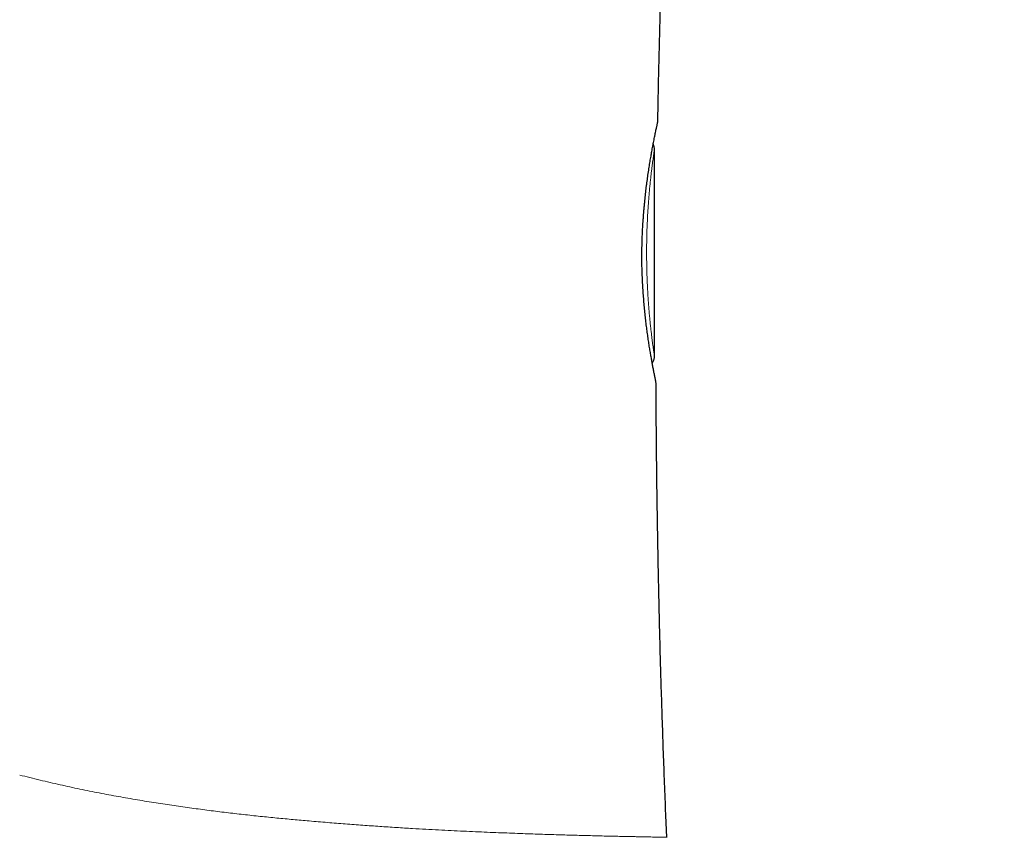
# Model space of a CAD drawing. Header units: millimetres. Extents: x 8 to 578, y 12 to 587.
# Tile 146 of 155: x 486 to 505, y 382 to 398. Entities that reach past the tile are written whole.
import ezdxf

# ---------------------------------------------------------------- set-up
doc = ezdxf.new("R2010")
doc.units = ezdxf.units.MM

msp = doc.modelspace()

# ---------------------------------------------------------------- linework, layer by layer
at = {"color": 7, "linetype": 'Continuous', "lineweight": 30}
for p, q in [((498.316, 395.717), (498.319, 395.753)), ((498.252, 391.089), (498.252, 395.188)), ((498.252, 395.188), (498.252, 395.188)), ((498.284, 390.552), (498.281, 390.589))]:
    msp.add_line(p, q, dxfattribs=at)
for points, knots in [([(498.32, 395.751), (498.325, 396.057), (498.337, 396.716), (498.362, 397.724), (498.391, 398.767), (498.425, 399.797), (498.463, 400.813), (498.504, 401.823), (498.55, 402.832), (498.6, 403.84), (498.655, 404.848), (498.713, 405.848), (498.775, 406.841), (498.84, 407.821), (498.908, 408.788), (498.979, 409.743), (499.053, 410.69), (499.135, 411.69), (499.226, 412.741), (499.326, 413.843), (499.43, 414.934), (499.538, 416.016), (499.65, 417.088), (499.764, 418.135), (499.879, 419.156), (499.995, 420.152), (500.115, 421.14), (500.237, 422.118), (500.362, 423.088), (500.489, 424.049), (500.619, 425.001), (500.754, 425.959), (500.893, 426.923), (501.037, 427.892), (501.182, 428.851), (501.33, 429.801), (501.481, 430.741), (501.633, 431.671), (501.786, 432.592), (501.942, 433.503), (502.099, 434.405), (502.258, 435.297), (502.418, 436.179), (502.576, 437.036), (502.733, 437.867), (502.887, 438.673), (503.042, 439.47), (503.198, 440.259), (503.363, 441.079), (503.536, 441.929), (503.719, 442.808), (503.902, 443.676), (504.086, 444.533), (504.269, 445.373), (504.451, 446.198), (504.633, 447.007), (504.815, 447.805), (504.997, 448.597), (505.181, 449.384), (505.366, 450.166), (505.551, 450.936), (505.735, 451.695), (505.919, 452.443), (506.103, 453.18), (506.285, 453.906), (506.467, 454.621), (506.649, 455.325), (506.829, 456.018), (507.008, 456.7), (507.186, 457.372), (507.363, 458.032), (507.534, 458.664), (507.699, 459.268), (507.858, 459.845), (508.015, 460.412), (508.172, 460.971), (508.326, 461.521), (508.485, 462.077), (508.646, 462.64), (508.81, 463.209), (508.972, 463.767), (509.132, 464.314), (509.291, 464.85), (509.447, 465.376), (509.597, 465.878), (509.741, 466.355), (509.878, 466.809), (510.014, 467.255), (510.148, 467.691), (510.279, 468.118), (510.409, 468.537), (510.537, 468.947), (510.662, 469.348), (510.785, 469.74), (510.907, 470.123), (511.025, 470.498), (511.14, 470.857), (511.25, 471.201), (511.356, 471.53), (511.46, 471.851), (511.561, 472.165), (511.662, 472.474), (511.761, 472.778), (511.859, 473.077), (511.955, 473.367), (512.048, 473.65), (512.138, 473.922), (512.226, 474.185), (512.31, 474.439), (512.393, 474.687), (512.486, 474.963), (512.588, 475.268), (512.7, 475.601), (512.81, 475.926), (512.918, 476.243), (513.024, 476.552), (513.127, 476.854), (513.228, 477.148), (513.327, 477.434), (513.423, 477.713), (513.517, 477.983), (513.608, 478.243), (513.695, 478.495), (513.781, 478.739), (513.866, 478.982), (513.951, 479.223), (514.035, 479.462), (514.103, 479.653), (514.155, 479.8), (514.191, 479.903), (514.226, 480), (514.258, 480.089), (514.284, 480.164), (514.306, 480.224), (514.323, 480.274), (514.341, 480.323), (514.36, 480.377), (514.381, 480.436), (514.404, 480.501), (514.431, 480.575), (514.461, 480.659), (514.495, 480.753), (514.531, 480.854), (514.57, 480.964), (514.615, 481.087), (514.664, 481.226), (514.72, 481.381), (514.78, 481.547), (514.844, 481.722), (514.911, 481.908), (514.982, 482.104), (515.055, 482.305), (515.129, 482.508), (515.205, 482.715), (515.284, 482.931), (515.366, 483.155), (515.452, 483.387), (515.541, 483.629), (515.633, 483.878), (515.729, 484.137), (515.828, 484.403), (515.931, 484.679), (516.037, 484.963), (516.145, 485.249), (516.253, 485.537), (516.362, 485.824), (516.471, 486.113), (516.581, 486.4), (516.771, 486.9), (517.044, 487.608), (517.399, 488.522), (517.755, 489.427), (518.109, 490.323), (518.459, 491.207), (518.804, 492.077), (519.144, 492.935), (519.479, 493.785), (519.812, 494.629), (520.141, 495.465), (520.468, 496.293), (520.793, 497.114), (521.036, 497.726), (521.196, 498.13), (521.274, 498.325), (521.35, 498.514), (521.422, 498.695), (521.491, 498.868), (521.558, 499.034), (521.623, 499.197), (521.688, 499.357), (521.75, 499.514), (521.81, 499.662), (521.866, 499.8), (521.919, 499.931), (521.969, 500.055), (522.016, 500.171), (522.059, 500.277), (522.098, 500.373), (522.133, 500.46), (522.164, 500.536), (522.191, 500.602), (522.213, 500.658), (522.232, 500.704), (522.247, 500.741), (522.258, 500.767), (522.265, 500.784), (522.271, 500.799), (522.278, 500.816), (522.287, 500.839), (522.298, 500.867), (522.312, 500.901), (522.329, 500.941), (522.349, 500.99), (522.372, 501.048), (522.4, 501.115), (522.431, 501.192), (522.466, 501.277), (522.505, 501.372), (522.547, 501.475), (522.593, 501.587), (522.643, 501.708), (522.697, 501.84), (522.757, 501.984), (522.821, 502.139), (522.889, 502.303), (522.961, 502.477), (523.038, 502.661), (523.116, 502.849), (523.195, 503.039), (523.276, 503.232), (523.36, 503.432), (523.448, 503.641), (523.54, 503.858), (523.635, 504.082), (523.737, 504.323), (523.847, 504.58), (523.965, 504.854), (524.087, 505.138), (524.213, 505.431), (524.345, 505.734), (524.481, 506.046), (524.621, 506.367), (524.767, 506.698), (524.918, 507.038), (525.072, 507.386), (525.231, 507.74), (525.393, 508.101), (525.561, 508.471), (525.705, 508.786), (525.793, 508.978), (525.823, 509.043)], [0, 0, 0, 0, 0.007839, 0.016836, 0.025775, 0.034498, 0.043164, 0.051773, 0.060326, 0.068976, 0.077568, 0.086102, 0.094577, 0.102994, 0.111203, 0.119357, 0.127454, 0.135495, 0.144994, 0.154415, 0.163756, 0.173017, 0.1822, 0.191304, 0.19992, 0.208464, 0.216936, 0.225337, 0.233665, 0.241922, 0.250108, 0.258221, 0.266645, 0.274989, 0.283256, 0.291443, 0.299553, 0.307584, 0.315537, 0.323411, 0.331207, 0.338925, 0.346564, 0.354126, 0.361184, 0.368172, 0.375091, 0.38194, 0.38872, 0.396461, 0.40411, 0.411667, 0.419131, 0.426502, 0.433652, 0.440714, 0.447686, 0.454569, 0.461501, 0.46834, 0.475087, 0.481742, 0.488304, 0.494773, 0.501151, 0.507436, 0.513628, 0.519729, 0.525737, 0.531653, 0.537477, 0.543209, 0.548382, 0.553478, 0.558496, 0.563437, 0.568301, 0.573087, 0.578221, 0.583262, 0.588212, 0.593069, 0.597835, 0.602509, 0.60709, 0.61121, 0.615252, 0.619217, 0.623104, 0.626915, 0.630648, 0.634305, 0.637884, 0.641386, 0.644811, 0.648159, 0.651429, 0.654443, 0.657387, 0.660264, 0.663071, 0.665811, 0.668563, 0.671242, 0.673848, 0.676382, 0.678843, 0.681189, 0.683465, 0.68568, 0.68786, 0.690917, 0.693905, 0.696826, 0.699679, 0.702463, 0.70518, 0.707828, 0.710409, 0.712922, 0.715366, 0.717701, 0.71997, 0.722174, 0.724312, 0.726547, 0.728706, 0.730788, 0.731743, 0.732682, 0.733571, 0.734381, 0.735112, 0.735586, 0.736021, 0.73645, 0.736932, 0.737468, 0.738059, 0.738706, 0.739485, 0.740333, 0.741251, 0.742239, 0.743296, 0.744607, 0.746012, 0.747509, 0.7491, 0.750785, 0.752563, 0.754434, 0.756231, 0.758107, 0.760062, 0.762094, 0.764206, 0.766395, 0.768664, 0.77101, 0.773435, 0.775939, 0.77852, 0.781181, 0.783761, 0.786392, 0.789021, 0.791642, 0.794257, 0.802682, 0.811035, 0.819317, 0.827528, 0.835668, 0.843595, 0.851454, 0.859244, 0.866967, 0.874622, 0.882209, 0.889727, 0.897178, 0.899033, 0.90083, 0.902558, 0.904217, 0.905808, 0.907331, 0.908785, 0.910305, 0.911742, 0.913097, 0.914369, 0.915558, 0.916715, 0.917781, 0.918756, 0.919641, 0.920434, 0.921136, 0.921747, 0.922258, 0.922681, 0.923017, 0.923266, 0.9234, 0.923503, 0.923661, 0.923879, 0.92413, 0.924434, 0.924808, 0.925255, 0.925776, 0.926402, 0.92711, 0.927899, 0.928769, 0.929721, 0.930753, 0.931867, 0.933062, 0.934401, 0.93583, 0.937347, 0.938954, 0.94065, 0.942435, 0.944141, 0.945921, 0.947776, 0.949704, 0.951707, 0.953784, 0.955935, 0.958387, 0.960929, 0.96356, 0.966281, 0.969091, 0.971992, 0.974981, 0.978061, 0.98123, 0.984489, 0.987776, 0.99115, 0.994611, 0.998157, 1, 1, 1, 1]), ([(500.739, 496.933), (500.62, 496.665), (500.303, 495.945), (499.792, 494.769), (499.204, 493.401), (498.618, 492.025), (498.036, 490.64), (497.468, 489.274), (496.914, 487.925), (496.375, 486.595), (495.838, 485.258), (495.304, 483.912), (494.773, 482.558), (494.246, 481.196), (493.722, 479.825), (493.202, 478.447), (492.685, 477.06), (492.175, 475.672), (491.671, 474.285), (491.174, 472.898), (490.681, 471.502), (490.189, 470.089), (489.698, 468.659), (489.208, 467.212), (488.722, 465.755), (488.241, 464.29), (487.768, 462.824), (487.301, 461.357), (486.842, 459.891), (486.388, 458.415), (485.955, 456.984), (485.542, 455.597), (485.148, 454.256), (484.759, 452.908), (484.375, 451.551), (483.994, 450.188), (483.618, 448.816), (483.246, 447.437), (482.874, 446.032), (482.503, 444.603), (482.133, 443.148), (481.767, 441.684), (481.408, 440.212), (481.053, 438.731), (480.704, 437.241), (480.371, 435.783), (480.052, 434.36), (479.748, 432.97), (479.449, 431.573), (479.155, 430.167), (478.867, 428.754), (478.584, 427.333), (478.306, 425.904), (478.035, 424.467), (477.769, 423.022), (477.509, 421.568), (477.255, 420.106), (477.012, 418.665), (476.78, 417.243), (476.558, 415.842), (476.342, 414.433), (476.132, 413.016), (475.935, 411.635), (475.749, 410.291), (475.574, 408.983), (475.404, 407.668), (475.24, 406.347), (475.082, 405.019), (474.929, 403.685), (474.786, 402.381), (474.652, 401.109), (474.527, 399.868), (474.407, 398.621), (474.293, 397.368), (474.183, 396.109), (474.079, 394.845), (473.981, 393.575), (473.887, 392.298), (473.8, 391.016), (473.718, 389.727), (473.642, 388.433), (473.573, 387.157), (473.511, 385.9), (473.455, 384.663), (473.406, 383.419), (473.371, 382.462), (473.354, 381.918), (473.35, 381.792)], [0, 0, 0, 0, 0.007375, 0.019821, 0.032322, 0.04488, 0.057494, 0.070165, 0.082166, 0.094218, 0.106323, 0.118481, 0.130693, 0.142958, 0.155278, 0.167654, 0.180084, 0.192571, 0.204891, 0.217265, 0.229696, 0.242183, 0.254955, 0.267787, 0.28068, 0.293633, 0.306649, 0.319492, 0.332396, 0.345362, 0.35839, 0.370075, 0.38181, 0.393597, 0.405435, 0.417325, 0.429268, 0.441264, 0.453314, 0.465863, 0.478472, 0.49114, 0.503868, 0.516658, 0.529509, 0.542423, 0.554316, 0.566263, 0.578264, 0.59032, 0.602432, 0.614599, 0.626824, 0.639106, 0.651446, 0.663845, 0.676303, 0.688822, 0.700681, 0.712594, 0.724564, 0.736589, 0.748671, 0.759705, 0.770787, 0.781917, 0.793096, 0.804325, 0.815604, 0.826934, 0.837365, 0.84784, 0.858359, 0.868922, 0.879531, 0.890185, 0.900885, 0.911632, 0.922426, 0.933268, 0.944158, 0.955097, 0.965456, 0.975859, 0.986308, 0.996802, 1, 1, 1, 1]), ([(498.281, 390.589), (498.281, 390.59), (498.28, 390.592), (498.277, 390.606), (498.273, 390.626), (498.267, 390.652), (498.261, 390.682), (498.254, 390.717), (498.246, 390.754), (498.239, 390.794), (498.23, 390.835), (498.221, 390.887), (498.209, 390.952), (498.194, 391.034), (498.179, 391.122), (498.163, 391.217), (498.146, 391.318), (498.13, 391.425), (498.114, 391.537), (498.098, 391.653), (498.083, 391.774), (498.069, 391.9), (498.056, 392.03), (498.044, 392.164), (498.033, 392.301), (498.024, 392.441), (498.016, 392.583), (498.01, 392.728), (498.005, 392.873), (498.003, 393.02), (498.004, 393.168), (498.006, 393.315), (498.011, 393.462), (498.018, 393.608), (498.027, 393.753), (498.037, 393.895), (498.049, 394.034), (498.062, 394.171), (498.076, 394.304), (498.091, 394.433), (498.107, 394.556), (498.124, 394.679), (498.142, 394.8), (498.161, 394.917), (498.176, 395.007), (498.188, 395.074), (498.197, 395.122), (498.205, 395.171), (498.215, 395.222), (498.224, 395.273), (498.234, 395.324), (498.244, 395.375), (498.254, 395.425), (498.264, 395.474), (498.273, 395.521), (498.282, 395.563), (498.29, 395.6), (498.297, 395.632), (498.303, 395.66), (498.308, 395.684), (498.312, 395.702), (498.315, 395.714), (498.316, 395.716), (498.316, 395.717)], [0, 0, 0, 0, 0.0183974, 0.0360581, 0.0529985, 0.0692297, 0.084759, 0.0995909, 0.1137281, 0.1271719, 0.139923, 0.1519817, 0.1713254, 0.1905151, 0.2095537, 0.2284431, 0.2471867, 0.2657603, 0.2841059, 0.302334, 0.3205369, 0.3387227, 0.3568971, 0.3750641, 0.3932267, 0.4113868, 0.4295374, 0.4476768, 0.4658084, 0.483937, 0.5020694, 0.5202183, 0.5383911, 0.5565781, 0.5747762, 0.5929838, 0.6111977, 0.6294145, 0.6476307, 0.6658141, 0.6838441, 0.7017083, 0.7215219, 0.7411376, 0.7605628, 0.7696536, 0.778747, 0.7884774, 0.7990479, 0.81046, 0.8220444, 0.8343861, 0.8474864, 0.8613462, 0.8759669, 0.8913502, 0.9051451, 0.9195049, 0.9344334, 0.9499366, 0.966023, 0.9827051, 1, 1, 1, 1]), ([(498.251, 395.186), (498.251, 395.194), (498.251, 395.21), (498.247, 395.232), (498.241, 395.252), (498.234, 395.27), (498.229, 395.28), (498.226, 395.284)], [0, 0, 0, 0, 0.235376, 0.457582, 0.663235, 0.849532, 1, 1, 1, 1]), ([(498.207, 390.963), (498.208, 390.965), (498.216, 390.973), (498.226, 390.99), (498.237, 391.013), (498.245, 391.037), (498.251, 391.063), (498.251, 391.081), (498.251, 391.091)], [0, 0, 0, 0, 0.048663, 0.250235, 0.420108, 0.603636, 0.798031, 1, 1, 1, 1]), ([(498.497, 381.581), (498.491, 381.709), (498.467, 382.242), (498.432, 383.179), (498.391, 384.388), (498.357, 385.59), (498.33, 386.784), (498.309, 387.948), (498.294, 389.082), (498.286, 389.943), (498.285, 390.433), (498.285, 390.555)], [0, 0, 0, 0, 0.042849, 0.178487, 0.313253, 0.447149, 0.580174, 0.71233, 0.836139, 0.959177, 1, 1, 1, 1])]:
    msp.add_open_spline(points, degree=3, knots=knots, dxfattribs=at)
at = {"color": 252, "linetype": 'Continuous', "lineweight": 0}
for points, knots in [([(500.979, 496.775), (500.765, 496.286), (500.34, 495.311), (499.712, 493.851), (499.095, 492.399), (498.489, 490.956), (497.893, 489.52), (497.307, 488.092), (496.713, 486.624), (496.11, 485.116), (495.5, 483.568), (494.901, 482.027), (494.313, 480.494), (493.714, 478.908), (493.104, 477.27), (492.485, 475.58), (491.878, 473.896), (491.283, 472.218), (490.699, 470.545), (490.127, 468.876), (489.565, 467.21), (488.989, 465.469), (488.398, 463.652), (487.794, 461.757), (487.203, 459.864), (486.625, 457.97), (486.059, 456.076), (485.505, 454.18), (484.944, 452.217), (484.378, 450.187), (483.808, 448.086), (483.252, 445.979), (482.708, 443.862), (482.195, 441.801), (481.709, 439.796), (481.25, 437.845), (480.801, 435.883), (480.364, 433.907), (479.939, 431.93), (479.528, 429.951), (479.131, 427.971), (478.745, 425.979), (478.369, 423.96), (478.002, 421.917), (477.647, 419.849), (477.304, 417.77), (476.976, 415.681), (476.661, 413.583), (476.361, 411.476), (476.076, 409.36), (475.806, 407.237), (475.552, 405.107), (475.313, 402.971), (475.09, 400.829), (474.884, 398.682), (474.694, 396.53), (474.526, 394.434), (474.377, 392.396), (474.248, 390.415), (474.132, 388.433), (474.032, 386.449), (473.945, 384.465), (473.899, 383.142), (473.876, 382.481)], [0, 0, 0, 0, 0.0135518, 0.026999, 0.0403451, 0.0535931, 0.0667464, 0.0798083, 0.0927823, 0.1069565, 0.1210334, 0.1350175, 0.1489136, 0.162726, 0.1780488, 0.1932797, 0.2084252, 0.2234918, 0.2384859, 0.2534139, 0.2682824, 0.2830977, 0.2999727, 0.3167963, 0.3335781, 0.3503278, 0.367055, 0.3837692, 0.4004801, 0.4188696, 0.4372794, 0.4557221, 0.4742104, 0.4927569, 0.5096416, 0.5265941, 0.5436249, 0.5607448, 0.5779608, 0.5949615, 0.612051, 0.6292253, 0.6464801, 0.6641653, 0.681925, 0.6997546, 0.7176494, 0.7356049, 0.7536165, 0.7716797, 0.7897902, 0.8079434, 0.8261348, 0.8443601, 0.8626148, 0.8808945, 0.8991944, 0.9159833, 0.9327817, 0.9495861, 0.9663929, 0.9831987, 1, 1, 1, 1]), ([(480.239, 385.317), (480.246, 385.842), (480.261, 386.892), (480.296, 388.468), (480.34, 390.043), (480.394, 391.619), (480.459, 393.196), (480.532, 394.743), (480.614, 396.261), (480.703, 397.75), (480.801, 399.241), (480.908, 400.733), (481.023, 402.227), (481.148, 403.722), (481.282, 405.22), (481.425, 406.72), (481.577, 408.222), (481.737, 409.718), (481.904, 411.207), (482.08, 412.691), (482.264, 414.177), (482.459, 415.676), (482.664, 417.187), (482.88, 418.711), (483.105, 420.239), (483.339, 421.771), (483.582, 423.298), (483.833, 424.82), (484.091, 426.337), (484.359, 427.859), (484.639, 429.396), (484.93, 430.948), (485.233, 432.515), (485.546, 434.087), (485.869, 435.663), (486.203, 437.243), (486.546, 438.826), (486.906, 440.442), (487.283, 442.091), (487.677, 443.772), (488.083, 445.455), (488.499, 447.137), (488.925, 448.819), (489.353, 450.468), (489.782, 452.084), (490.211, 453.665), (490.648, 455.245), (491.094, 456.821), (491.547, 458.394), (492.009, 459.963), (492.478, 461.527), (492.954, 463.086), (493.438, 464.64), (493.925, 466.179), (494.416, 467.702), (494.911, 469.21), (495.41, 470.71), (495.919, 472.212), (496.436, 473.714), (496.961, 475.217), (497.491, 476.711), (498.025, 478.195), (498.561, 479.661), (499.097, 481.107), (499.633, 482.534), (500.172, 483.95), (500.694, 485.305), (501.2, 486.599), (501.688, 487.833), (502.178, 489.057), (502.669, 490.27), (503.162, 491.473), (503.655, 492.665), (504.149, 493.846), (504.479, 494.629), (504.643, 495.019)], [0, 0, 0, 0, 0.01393, 0.027862, 0.041798, 0.05574, 0.069691, 0.083653, 0.09683, 0.110021, 0.123229, 0.136456, 0.149703, 0.162972, 0.176267, 0.189588, 0.202938, 0.216319, 0.229494, 0.242702, 0.255946, 0.269228, 0.282793, 0.296401, 0.310055, 0.323756, 0.337508, 0.351064, 0.364673, 0.378336, 0.392054, 0.406111, 0.420227, 0.434403, 0.448632, 0.46291, 0.477233, 0.491595, 0.506833, 0.522105, 0.537407, 0.552732, 0.568077, 0.583436, 0.597925, 0.612418, 0.626909, 0.641395, 0.655871, 0.670332, 0.684775, 0.699195, 0.713587, 0.727946, 0.742014, 0.756042, 0.770027, 0.783963, 0.7981, 0.812179, 0.826195, 0.840145, 0.854023, 0.86758, 0.88106, 0.894458, 0.90777, 0.91958, 0.931315, 0.942973, 0.954551, 0.966045, 0.977454, 0.988773, 1, 1, 1, 1]), ([(498.319, 395.751), (498.319, 395.75), (498.319, 395.748), (498.316, 395.736), (498.311, 395.716), (498.306, 395.694), (498.302, 395.675), (498.299, 395.661), (498.295, 395.646), (498.292, 395.63), (498.288, 395.613), (498.285, 395.597), (498.282, 395.585), (498.28, 395.575), (498.277, 395.562), (498.273, 395.544), (498.268, 395.519), (498.262, 395.488), (498.254, 395.45), (498.245, 395.402), (498.234, 395.346), (498.222, 395.288), (498.212, 395.231), (498.205, 395.192), (498.2, 395.165), (498.197, 395.15), (498.194, 395.134), (498.192, 395.121), (498.19, 395.11), (498.187, 395.091), (498.181, 395.062), (498.173, 395.011), (498.162, 394.949), (498.149, 394.871), (498.138, 394.802), (498.129, 394.743), (498.122, 394.697), (498.115, 394.648), (498.109, 394.602), (498.099, 394.533), (498.087, 394.439), (498.071, 394.31), (498.059, 394.198), (498.05, 394.109), (498.044, 394.044), (498.038, 393.979), (498.033, 393.916), (498.029, 393.864), (498.026, 393.823), (498.024, 393.792), (498.022, 393.762), (498.02, 393.731), (498.018, 393.7), (498.016, 393.669), (498.014, 393.636), (498.011, 393.586), (498.008, 393.521), (498.005, 393.448), (498.003, 393.385), (498.002, 393.335), (498.001, 393.299), (498, 393.277), (498, 393.26), (498, 393.247), (498, 393.225), (497.999, 393.194), (497.999, 393.15), (497.998, 393.096), (497.998, 393.035), (497.999, 392.967), (498, 392.891), (498.002, 392.808), (498.004, 392.729), (498.007, 392.657), (498.01, 392.595), (498.013, 392.536), (498.016, 392.482), (498.02, 392.412), (498.026, 392.331), (498.032, 392.241), (498.039, 392.165), (498.044, 392.102), (498.049, 392.049), (498.055, 391.992), (498.061, 391.928), (498.069, 391.856), (498.077, 391.786), (498.085, 391.717), (498.094, 391.647), (498.103, 391.58), (498.112, 391.519), (498.12, 391.463), (498.128, 391.408), (498.135, 391.36), (498.141, 391.32), (498.146, 391.29), (498.151, 391.259), (498.156, 391.227), (498.162, 391.194), (498.167, 391.161), (498.173, 391.129), (498.181, 391.083), (498.191, 391.024), (498.203, 390.955), (498.215, 390.891), (498.224, 390.846), (498.229, 390.818), (498.231, 390.808), (498.233, 390.8), (498.234, 390.792), (498.236, 390.782), (498.239, 390.767), (498.243, 390.749), (498.247, 390.728), (498.251, 390.705), (498.257, 390.681), (498.262, 390.655), (498.266, 390.635), (498.269, 390.622), (498.271, 390.615), (498.272, 390.61), (498.275, 390.595), (498.279, 390.575), (498.283, 390.559), (498.284, 390.555), (498.284, 390.555), (498.284, 390.555)], [0, 0, 0, 0, 0.017759, 0.035413, 0.052963, 0.070419, 0.077253, 0.084074, 0.090881, 0.097676, 0.104458, 0.111228, 0.115439, 0.117575, 0.122052, 0.128021, 0.13548, 0.144505, 0.15504, 0.167082, 0.180627, 0.195671, 0.205683, 0.216263, 0.219127, 0.222031, 0.224973, 0.227954, 0.22975, 0.231061, 0.238354, 0.246106, 0.258073, 0.27099, 0.284858, 0.291727, 0.298808, 0.306102, 0.313607, 0.319397, 0.336377, 0.354243, 0.372989, 0.381273, 0.389715, 0.398315, 0.406324, 0.414133, 0.417972, 0.421813, 0.425657, 0.429502, 0.433351, 0.437202, 0.441055, 0.445636, 0.455725, 0.464649, 0.472412, 0.479016, 0.482574, 0.485675, 0.48704, 0.488621, 0.490637, 0.494812, 0.500123, 0.50657, 0.514149, 0.522314, 0.531481, 0.541654, 0.552834, 0.560379, 0.568325, 0.575787, 0.582488, 0.588877, 0.602008, 0.613575, 0.623576, 0.632004, 0.638671, 0.644875, 0.654961, 0.66502, 0.67505, 0.685054, 0.695029, 0.705971, 0.715979, 0.723613, 0.732574, 0.74287, 0.747889, 0.753172, 0.758716, 0.76452, 0.770584, 0.776908, 0.783492, 0.78905, 0.804521, 0.819947, 0.835331, 0.850674, 0.855489, 0.858061, 0.859775, 0.861991, 0.864708, 0.869526, 0.875393, 0.88231, 0.890274, 0.899288, 0.910413, 0.922807, 0.928024, 0.931343, 0.934374, 0.937405, 0.958267, 0.979119, 0.999975, 1, 1, 1, 1]), ([(498.252, 391.089), (498.252, 391.089), (498.252, 391.087), (498.251, 391.094), (498.249, 391.108), (498.245, 391.132), (498.241, 391.164), (498.235, 391.204), (498.228, 391.253), (498.22, 391.309), (498.212, 391.373), (498.203, 391.445), (498.193, 391.525), (498.183, 391.611), (498.173, 391.704), (498.162, 391.803), (498.153, 391.907), (498.143, 392.017), (498.134, 392.132), (498.126, 392.252), (498.118, 392.376), (498.111, 392.503), (498.106, 392.632), (498.102, 392.763), (498.099, 392.897), (498.097, 393.033), (498.096, 393.168), (498.097, 393.303), (498.1, 393.437), (498.103, 393.57), (498.108, 393.701), (498.114, 393.83), (498.121, 393.955), (498.129, 394.076), (498.138, 394.194), (498.147, 394.307), (498.157, 394.415), (498.167, 394.518), (498.177, 394.614), (498.187, 394.704), (498.197, 394.786), (498.206, 394.863), (498.215, 394.932), (498.224, 394.993), (498.231, 395.046), (498.237, 395.091), (498.243, 395.128), (498.247, 395.156), (498.249, 395.168), (498.25, 395.174)], [0, 0, 0, 0, 0.004723, 0.026266, 0.047827, 0.069496, 0.09136, 0.113123, 0.134711, 0.156214, 0.177724, 0.199331, 0.221126, 0.243014, 0.264674, 0.286198, 0.307682, 0.329218, 0.3509, 0.372834, 0.394519, 0.416052, 0.437531, 0.459054, 0.480722, 0.502534, 0.524143, 0.545648, 0.56715, 0.588748, 0.610542, 0.632229, 0.653767, 0.675254, 0.696785, 0.718456, 0.740363, 0.762044, 0.783585, 0.805078, 0.826615, 0.848288, 0.870188, 0.891937, 0.91352, 0.935026, 0.956548, 0.978176, 1, 1, 1, 1]), ([(498.25, 395.174), (498.25, 395.179), (498.251, 395.187), (498.252, 395.187), (498.252, 395.188)], [0, 0, 0, 0, 0.603697, 1, 1, 1, 1]), ([(498.496, 381.58), (498.495, 381.58), (498.494, 381.581), (498.485, 381.581), (498.469, 381.581), (498.445, 381.582), (498.414, 381.582), (498.375, 381.583), (498.329, 381.584), (498.276, 381.585), (498.216, 381.586), (498.149, 381.588), (498.073, 381.589), (497.988, 381.591), (497.894, 381.593), (497.792, 381.595), (497.682, 381.597), (497.562, 381.6), (497.433, 381.602), (497.294, 381.605), (497.145, 381.609), (496.993, 381.613), (496.84, 381.617), (496.685, 381.621), (496.523, 381.625), (496.354, 381.631), (496.176, 381.636), (495.991, 381.642), (495.798, 381.649), (495.596, 381.656), (495.387, 381.664), (495.17, 381.672), (494.945, 381.681), (494.713, 381.691), (494.476, 381.702), (494.233, 381.714), (493.985, 381.726), (493.73, 381.74), (493.453, 381.756), (493.15, 381.774), (492.822, 381.796), (492.485, 381.819), (492.14, 381.845), (491.786, 381.873), (491.442, 381.902), (491.108, 381.932), (490.787, 381.962), (490.459, 381.995), (490.125, 382.031), (489.788, 382.07), (489.447, 382.112), (489.103, 382.158), (488.753, 382.207), (488.395, 382.261), (488.029, 382.321), (487.655, 382.386), (487.276, 382.457), (486.891, 382.534), (486.5, 382.619), (486.103, 382.71), (485.837, 382.778), (485.703, 382.812)], [0, 0, 0, 0, 0.015146, 0.030339, 0.045586, 0.060896, 0.076279, 0.091747, 0.107313, 0.121681, 0.136157, 0.150756, 0.165492, 0.180383, 0.195445, 0.210287, 0.225293, 0.240462, 0.255794, 0.27129, 0.286951, 0.30278, 0.316771, 0.330895, 0.345155, 0.359554, 0.374097, 0.388788, 0.403632, 0.418635, 0.433845, 0.449207, 0.464726, 0.480407, 0.496257, 0.511992, 0.527897, 0.543976, 0.560233, 0.579821, 0.599669, 0.619781, 0.640161, 0.660811, 0.681733, 0.69985, 0.71818, 0.736731, 0.755508, 0.774517, 0.79342, 0.812559, 0.831941, 0.851573, 0.871873, 0.892454, 0.913328, 0.934506, 0.956001, 0.977828, 1, 1, 1, 1])]:
    msp.add_open_spline(points, degree=3, knots=knots, dxfattribs=at)

doc.saveas('drawing.dxf')
